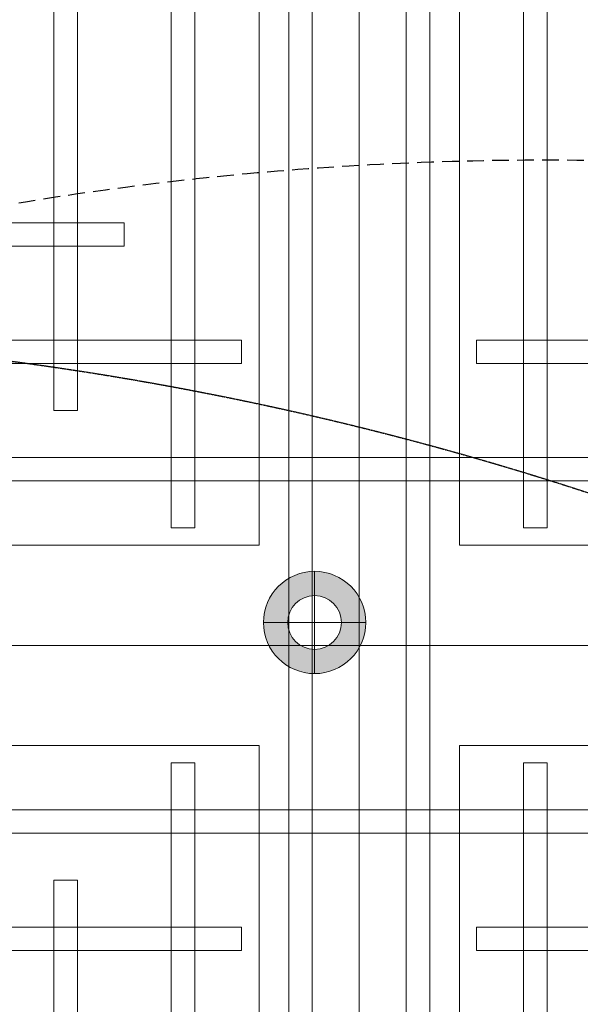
# Model space of a CAD drawing. Header units: millimetres. Extents: x -2073 to 35483, y -49920 to 11085.
# Tile 53 of 70: x 3815 to 4241, y 354 to 1104. Entities that reach past the tile are written whole.
import ezdxf

# ---------------------------------------------------------------- set-up
doc = ezdxf.new("R2010")
doc.units = ezdxf.units.MM
doc.linetypes.add('DASHED', pattern=[19.05, 12.7, -6.35])
doc.linetypes.add('HIDDEN', pattern=[0.375, 0.25, -0.125])
for name, color, linetype, lineweight in [('Ceiling', 14, 'Continuous', 9), ('E Celing Lighting', 5, 'DASHED', 5), ('Lighting (Ceiling)', 160, 'Continuous', 15)]:
    doc.layers.add(name, color=color, linetype=linetype, lineweight=lineweight)
for name, color, linetype, true_color in [('FIRE-SPKLR-EQP', 1, 'Continuous', 0xff0000), ('FIRE-SPKLR-EQP-MPA-12SM-C', 2, 'HIDDEN', 0xffff00), ('RCP LAYOUT', 9, 'Continuous', 0x808080), ('UPRIGHT SPRINKLER EQP', 1, 'Continuous', 0xff0000)]:
    doc.layers.add(name, color=color, linetype=linetype, true_color=true_color)

# ---------------------------------------------------------------- blocks, each defined once
blk = doc.blocks.new('UPRIGHT SPRINKLER')
at = {"layer": 'FIRE-SPKLR-EQP-MPA-12SM-C', "linetype": 'DASHED'}
blk.add_circle((0, 0), 2450, dxfattribs=at)
blk = doc.blocks.new('SPKLR-EQP-PENDENT-68C')
at = {"layer": 'FIRE-SPKLR-EQP-MPA-12SM-C'}
blk.add_circle((0, 0), 2450, dxfattribs=at)
blk = doc.blocks.new('cl')
at = {"layer": 'Lighting (Ceiling)', "true_color": 0x808080}
h = blk.add_hatch(color=8, dxfattribs=at)
h.dxf.hatch_style = 1
h.paths.add_polyline_path([(1.533, 0.03, 1), (-1.533, 0.03, 1)])
h.paths.add_polyline_path([(-0.806, 0.03, -1), (0.806, 0.03, -1)], flags=16)
at = {"layer": 'Lighting (Ceiling)', "color": 8, "true_color": 0x808080}
for p, q in [((0, 1.562), (0, -1.503)), ((-1.533, 0.03), (1.533, 0.03))]:
    blk.add_line(p, q, dxfattribs=at)
for radius in [1.533, 0.806]:
    blk.add_circle((0, 0.03), radius, dxfattribs=at)
blk = doc.blocks.new('iserb jk')
at = {"layer": 'E Celing Lighting'}
blk.add_blockref('cl', (1718025.45, -80006.038), dxfattribs=at)
blk = doc.blocks.new('ceiling inst 2')
at = {"color": 8, "lineweight": 0, "ltscale": 0.25, "true_color": 0x808080}
for points in [[(1722740.061, -79108.617), (1722783.851, -79108.617), (1722783.851, -79057.793), (1722740.061, -79057.793)], [(1722743.061, -79105.617), (1722780.851, -79105.617), (1722780.851, -79060.793), (1722743.061, -79060.793)]]:
    blk.add_lwpolyline(points, close=True, dxfattribs=at)
at = {"layer": 'Ceiling', "color": 8, "lineweight": 0, "ltscale": 0.25, "true_color": 0x808080}
for points in [[(1722741.468, -79108.617), (1722742.172, -79108.617), (1722742.172, -79057.793), (1722741.468, -79057.793)], [(1722782.444, -79108.617), (1722781.74, -79108.617), (1722781.74, -79057.793), (1722782.444, -79057.793)], [(1722744.986, -79105.098), (1722745.69, -79105.098), (1722745.69, -79061.312), (1722744.986, -79061.312)], [(1722778.222, -79105.098), (1722778.926, -79105.098), (1722778.926, -79061.312), (1722778.222, -79061.312)], [(1722748.505, -79101.58), (1722749.208, -79101.58), (1722749.208, -79064.83), (1722748.505, -79064.83)], [(1722776.815, -79096.655), (1722776.815, -79095.951), (1722747.101, -79095.951), (1722747.101, -79096.655)], [(1722780.333, -79100.173), (1722780.333, -79099.469), (1722743.583, -79099.469), (1722743.583, -79100.173)], [(1722783.851, -79102.988), (1722740.061, -79102.988), (1722740.061, -79103.691), (1722783.851, -79103.691)]]:
    blk.add_lwpolyline(points, close=True, dxfattribs=at)
blk = doc.blocks.new('grid 2')
at = {"color": 8, "true_color": 0x808080, "xscale": -1}
for p in [(3444354.934, 268.134), (3444398.724, 268.134)]:
    blk.add_blockref('ceiling inst 2', p, dxfattribs=at)
at = {"color": 8, "true_color": 0x808080, "rotation": 180}
for p in [(3444354.934, -157949.099), (3444398.724, -157949.099)]:
    blk.add_blockref('ceiling inst 2', p, dxfattribs=at)
blk = doc.blocks.new('IRISH HOUSE-RCP LAYOUT')
at = {"xscale": 25.4, "yscale": 25.4, "zscale": 25.4}
blk.add_blockref('grid 2', (-43724944.67, 2003175.56), dxfattribs=at)
at = {"layer": 'E Celing Lighting', "color": 8, "true_color": 0x808080, "xscale": 25.4, "yscale": 25.4, "zscale": 25.4}
blk.add_blockref('iserb jk', (-43633807.28, 2032797.32), dxfattribs=at)

msp = doc.modelspace()

# ---------------------------------------------------------------- block references
at = {"layer": 'FIRE-SPKLR-EQP'}
for p in [(3482.29, 1566.09), (3483.07, -1584.99)]:
    msp.add_blockref('SPKLR-EQP-PENDENT-68C', p, dxfattribs=at)
at = {"layer": 'RCP LAYOUT'}
msp.add_blockref('IRISH HOUSE-RCP LAYOUT', (0, 0), dxfattribs=at)
at = {"layer": 'UPRIGHT SPRINKLER EQP'}
for p in [(4215.02, 1546.85), (4215.02, -1453.15)]:
    msp.add_blockref('UPRIGHT SPRINKLER', p, dxfattribs=at)

doc.saveas('drawing.dxf')
